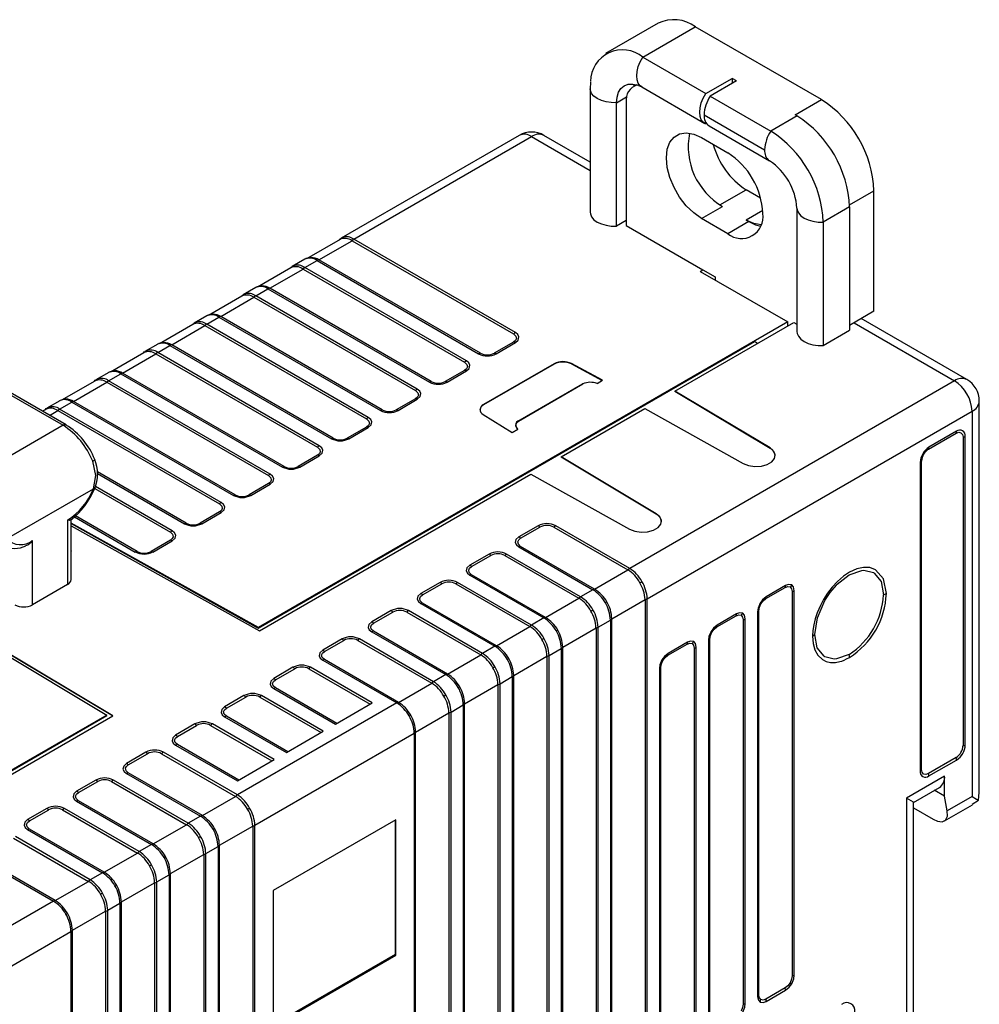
# Model space of a CAD drawing. Header units: millimetres. Extents: x 0 to 559, y 0 to 432.
# Tile 20 of 22: x 379 to 418, y 321 to 360. Entities that reach past the tile are written whole.
import ezdxf

# ---------------------------------------------------------------- set-up
doc = ezdxf.new("R2010")
doc.units = ezdxf.units.MM
doc.header["$LTSCALE"] = 2

msp = doc.modelspace()

# ---------------------------------------------------------------- linework, layer by layer
for p, q in [((405.082, 360.119), (402.96, 358.895)), ((404.46, 358.746), (406.581, 359.971)), ((411.673, 357.032), (406.581, 359.971)), ((404.46, 358.746), (407.006, 357.277)), ((402.351, 357.744), (402.335, 357.472)), ((407.006, 357.277), (408.066, 357.889)), ((408.243, 357.787), (407.182, 357.175)), ((408.243, 357.787), (408.066, 357.889)), ((408.066, 357.889), (408.066, 357.685)), ((402.335, 357.472), (402.335, 352.491)), ((404.193, 357.636), (404.078, 357.57)), ((404.415, 357.543), (406.961, 356.073)), ((403.399, 356.909), (403.808, 357.145)), ((403.399, 351.928), (403.399, 356.909)), ((403.788, 356.929), (403.788, 351.948)), ((407.182, 357.175), (409.626, 355.764)), ((410.612, 356.42), (411.673, 357.032)), ((406.935, 356.419), (409.378, 355.009)), ((410.686, 356.377), (409.626, 355.764)), ((410.686, 356.377), (410.612, 356.42)), ((407.006, 356.052), (407.032, 356.067)), ((407.138, 355.971), (409.581, 354.561)), ((399.47, 355.59), (392.282, 351.441)), ((392.793, 351.398), (399.97, 355.541)), ((399.97, 355.541), (402.335, 354.175)), ((402.335, 354.513), (400.47, 355.59)), ((406.829, 355.501), (407.89, 354.888)), ((407.575, 352.788), (408.632, 353.398)), ((409.214, 353.062), (408.632, 353.398)), ((412.806, 352.787), (413.794, 353.358)), ((413.794, 348.488), (413.794, 353.358)), ((406.829, 352.235), (407.677, 352.724)), ((409.3, 352.559), (408.632, 352.173)), ((410.682, 352.653), (410.682, 347.672)), ((412.807, 352.702), (411.747, 352.09)), ((412.807, 352.702), (412.807, 347.722)), ((403.788, 352.153), (403.399, 351.928)), ((407.89, 351.622), (406.829, 352.235)), ((408.632, 352.173), (408.738, 352.112)), ((403.788, 351.948), (406.882, 350.163)), ((408.738, 352.112), (407.89, 351.622)), ((411.747, 352.09), (411.747, 347.109)), ((392.235, 351.389), (390.887, 350.611)), ((391.379, 350.564), (392.722, 351.339)), ((392.244, 351.413), (392.208, 351.373)), ((392.245, 351.408), (392.288, 351.444)), ((392.288, 351.444), (392.341, 351.464)), ((392.722, 351.339), (399.245, 347.573)), ((399.316, 347.632), (392.793, 351.398)), ((390.819, 350.596), (390.302, 350.298)), ((390.813, 350.255), (391.307, 350.54)), ((391.069, 350.659), (390.861, 350.615)), ((391.307, 350.54), (397.83, 346.774)), ((397.902, 346.798), (391.379, 350.564)), ((390.255, 350.246), (388.907, 349.468)), ((389.399, 349.421), (390.742, 350.196)), ((390.264, 350.27), (390.228, 350.23)), ((390.265, 350.265), (390.308, 350.301)), ((390.308, 350.301), (390.361, 350.321)), ((390.742, 350.196), (397.265, 346.43)), ((397.337, 346.489), (390.813, 350.255)), ((406.776, 350.101), (406.882, 350.163)), ((406.882, 350.163), (407.377, 349.877)), ((406.776, 350.101), (410.311, 348.06)), ((407.377, 349.877), (407.377, 349.754)), ((388.839, 349.453), (388.322, 349.155)), ((388.834, 349.112), (389.327, 349.397)), ((389.089, 349.516), (388.881, 349.472)), ((389.327, 349.397), (395.851, 345.631)), ((395.922, 345.655), (389.399, 349.421)), ((388.275, 349.103), (386.928, 348.325)), ((387.419, 348.278), (388.762, 349.053)), ((388.284, 349.127), (388.248, 349.087)), ((388.285, 349.122), (388.328, 349.158)), ((388.328, 349.158), (388.381, 349.178)), ((388.762, 349.053), (395.285, 345.287)), ((395.357, 345.346), (388.834, 349.112)), ((386.859, 348.31), (386.342, 348.012)), ((386.854, 347.969), (387.348, 348.254)), ((387.109, 348.373), (386.902, 348.329)), ((387.348, 348.254), (393.871, 344.488)), ((393.942, 344.512), (387.419, 348.278)), ((413.794, 348.488), (412.807, 347.918)), ((417.547, 345.732), (413.283, 348.193)), ((386.295, 347.96), (384.948, 347.182)), ((385.439, 347.135), (386.782, 347.91)), ((386.304, 347.984), (386.269, 347.945)), ((386.305, 347.979), (386.348, 348.015)), ((386.348, 348.015), (386.401, 348.035)), ((386.782, 347.91), (393.305, 344.144)), ((393.377, 344.203), (386.854, 347.969)), ((410.311, 348.06), (388.938, 335.721)), ((405.757, 345.268), (410.559, 348.04)), ((410.311, 347.897), (410.311, 348.06)), ((410.559, 348.04), (410.682, 347.969)), ((412.99, 348.024), (417.047, 345.683)), ((411.747, 347.109), (412.807, 347.722)), ((384.879, 347.167), (384.362, 346.869)), ((384.874, 346.826), (385.368, 347.111)), ((385.129, 347.23), (384.922, 347.186)), ((385.368, 347.111), (391.891, 343.345)), ((391.962, 343.369), (385.439, 347.135)), ((388.937, 335.704), (408.968, 347.267)), ((399.245, 347.248), (398.466, 346.798)), ((398.538, 346.774), (399.316, 347.224)), ((409.094, 347.194), (408.968, 347.267)), ((384.315, 346.817), (382.968, 346.039)), ((383.459, 345.992), (384.802, 346.767)), ((384.324, 346.841), (384.289, 346.801)), ((384.325, 346.836), (384.368, 346.872)), ((384.368, 346.872), (384.421, 346.892)), ((384.802, 346.767), (391.325, 343.001)), ((391.397, 343.06), (384.874, 346.826)), ((376.812, 346.336), (381.055, 343.887)), ((381.18, 343.9), (376.937, 346.349)), ((400.884, 346.373), (398.031, 344.726)), ((400.884, 346.356), (398.031, 344.709)), ((400.884, 346.373), (400.884, 346.356)), ((402.835, 345.704), (401.578, 346.38)), ((401.578, 346.38), (401.578, 346.363)), ((401.578, 346.363), (402.819, 345.695)), ((382.899, 346.024), (382.383, 345.726)), ((382.894, 345.683), (383.388, 345.968)), ((383.149, 346.087), (382.942, 346.043)), ((383.388, 345.968), (389.911, 342.202)), ((389.982, 342.226), (383.459, 345.992)), ((397.265, 346.105), (396.486, 345.655)), ((396.558, 345.631), (397.336, 346.081)), ((382.335, 345.674), (380.988, 344.896)), ((381.479, 344.849), (382.822, 345.624)), ((382.345, 345.699), (382.309, 345.658)), ((382.346, 345.693), (382.388, 345.729)), ((382.388, 345.729), (382.442, 345.749)), ((382.822, 345.624), (389.345, 341.858)), ((389.417, 341.917), (382.894, 345.683)), ((399.415, 344.052), (402.021, 345.557)), ((399.436, 344.057), (402.043, 345.562)), ((402.021, 345.557), (402.043, 345.562)), ((402.613, 345.576), (402.835, 345.704)), ((417.047, 345.683), (403.93, 338.111)), ((409.596, 342.973), (405.757, 345.268)), ((405.757, 345.268), (405.757, 345.251)), ((409.596, 342.956), (405.757, 345.251)), ((380.919, 344.881), (380.403, 344.583)), ((380.409, 344.586), (380.462, 344.606)), ((380.914, 344.54), (381.408, 344.825)), ((381.169, 344.944), (380.962, 344.9)), ((381.408, 344.825), (387.931, 341.059)), ((388.002, 341.083), (381.479, 344.849)), ((395.285, 344.962), (394.506, 344.512)), ((394.578, 344.488), (395.356, 344.938)), ((398.031, 344.726), (398.031, 344.709)), ((401.161, 342.615), (404.542, 344.566)), ((404.542, 344.566), (408.517, 342.35)), ((418.047, 329.07), (418.047, 344.866)), ((380.355, 344.531), (380.221, 344.453)), ((380.365, 344.556), (380.329, 344.515)), ((380.508, 344.288), (380.842, 344.481)), ((380.842, 344.481), (387.365, 340.715)), ((387.437, 340.774), (380.914, 344.54)), ((398.019, 344.325), (399.191, 343.6)), ((404.637, 336.886), (417.754, 344.458)), ((417.754, 344.458), (417.754, 328.903)), ((381.055, 343.887), (377.166, 341.642)), ((393.305, 343.819), (392.526, 343.369)), ((392.598, 343.345), (393.377, 343.795)), ((399.436, 344.057), (399.415, 344.052)), ((399.191, 343.6), (399.413, 343.728)), ((415.996, 342.926), (417.109, 343.569)), ((417.126, 343.646), (416.013, 343.004)), ((417.388, 343.408), (417.388, 330.956)), ((417.48, 330.99), (417.48, 343.442)), ((391.325, 342.676), (390.547, 342.226)), ((390.618, 342.202), (391.397, 342.652)), ((405, 340.32), (401.161, 342.615)), ((401.161, 342.615), (401.161, 342.597)), ((405, 340.302), (401.161, 342.597)), ((409.596, 342.956), (409.596, 342.973)), ((415.659, 342.391), (415.659, 329.939)), ((415.717, 329.992), (415.717, 342.444)), ((386.023, 339.94), (382.443, 342.006)), ((382.45, 341.937), (385.951, 339.916)), ((388.986, 335.586), (399.946, 341.913)), ((399.946, 341.913), (403.921, 339.697)), ((385.457, 339.631), (382.358, 341.42)), ((389.345, 341.533), (388.567, 341.083)), ((388.638, 341.059), (389.417, 341.509)), ((378.772, 339.304), (382.277, 341.327)), ((382.332, 341.335), (382.331, 341.333)), ((382.333, 341.334), (385.386, 339.572)), ((384.043, 338.797), (381.56, 340.23)), ((387.365, 340.39), (386.587, 339.94)), ((386.658, 339.916), (387.437, 340.366)), ((405, 340.302), (405, 340.32)), ((381.232, 340.059), (381.232, 337.457)), ((381.378, 337.661), (381.378, 340.103)), ((388.938, 335.721), (381.378, 339.936)), ((381.378, 339.918), (388.937, 335.704)), ((381.378, 339.828), (388.986, 335.586)), ((381.514, 340.192), (383.971, 338.773)), ((400.235, 339.835), (399.457, 339.386)), ((403.93, 338.111), (400.943, 339.835)), ((399.529, 339.327), (400.307, 339.776)), ((400.871, 339.777), (403.859, 338.052)), ((379.817, 336.641), (379.817, 339.243)), ((385.385, 339.247), (384.607, 338.797)), ((384.678, 338.773), (385.457, 339.223)), ((402.516, 337.277), (399.528, 339.001)), ((381.378, 338.821), (381.391, 338.813)), ((381.378, 338.806), (381.391, 338.813)), ((381.391, 338.813), (381.378, 338.798)), ((398.256, 338.692), (397.477, 338.243)), ((397.549, 338.184), (398.327, 338.633)), ((398.891, 338.634), (401.879, 336.909)), ((401.95, 336.968), (398.963, 338.692)), ((399.457, 338.977), (402.444, 337.253)), ((373.15, 337.976), (382.824, 332.192)), ((383.058, 332.164), (373.45, 337.908)), ((383.044, 332.156), (373.45, 337.891)), ((397.477, 337.834), (400.464, 336.11)), ((400.536, 336.134), (397.548, 337.858)), ((402.516, 337.277), (403.859, 338.052)), ((381.232, 337.457), (379.817, 336.641)), ((396.276, 337.549), (395.497, 337.1)), ((395.569, 337.041), (396.347, 337.49)), ((396.911, 337.491), (399.899, 335.766)), ((399.971, 335.825), (396.983, 337.549)), ((410.224, 337.417), (409.444, 336.967)), ((402.444, 337.253), (401.95, 336.968)), ((409.429, 336.893), (410.209, 337.343)), ((410.49, 337.18), (410.49, 321.664)), ((410.577, 321.697), (410.577, 337.213)), ((395.497, 336.692), (398.484, 334.967)), ((398.556, 334.991), (395.569, 336.715)), ((400.536, 336.134), (401.879, 336.909)), ((403.208, 336.078), (404.551, 336.853)), ((404.551, 336.853), (404.551, 318.235)), ((404.637, 318.268), (404.637, 336.886)), ((394.296, 336.406), (393.517, 335.957)), ((393.589, 335.898), (394.367, 336.348)), ((394.932, 336.348), (397.919, 334.623)), ((397.991, 334.682), (395.003, 336.406)), ((408.244, 336.274), (407.465, 335.824)), ((409.091, 336.355), (409.091, 320.839)), ((409.148, 320.889), (409.148, 336.405)), ((400.464, 336.11), (399.971, 335.825)), ((402.658, 335.743), (403.151, 336.028)), ((403.151, 336.028), (403.151, 317.41)), ((403.208, 317.46), (403.208, 336.078)), ((407.449, 335.75), (408.229, 336.2)), ((408.511, 336.037), (408.511, 320.521)), ((408.597, 320.554), (408.597, 336.07)), ((388.937, 335.704), (388.938, 335.721)), ((393.517, 335.549), (396.505, 333.824)), ((396.576, 333.848), (393.589, 335.572)), ((398.556, 334.991), (399.899, 335.766)), ((401.228, 334.935), (402.571, 335.71)), ((402.571, 335.71), (402.571, 317.092)), ((402.658, 317.125), (402.658, 335.743)), ((392.316, 335.263), (391.537, 334.814)), ((391.609, 334.755), (392.387, 335.205)), ((392.952, 335.205), (395.939, 333.48)), ((396.011, 333.539), (393.023, 335.263)), ((405.469, 334.607), (406.249, 335.057)), ((406.264, 335.131), (405.485, 334.681)), ((407.111, 335.212), (407.111, 319.696)), ((407.168, 319.746), (407.168, 335.262)), ((398.484, 334.967), (397.991, 334.682)), ((400.678, 334.6), (401.171, 334.885)), ((401.171, 334.885), (401.171, 316.267)), ((401.228, 316.317), (401.228, 334.935)), ((406.531, 334.894), (406.531, 319.378)), ((406.617, 319.411), (406.617, 334.927)), ((391.537, 334.406), (394.525, 332.681)), ((394.596, 332.705), (391.609, 334.429)), ((396.576, 333.848), (397.919, 334.623)), ((399.248, 333.792), (400.591, 334.567)), ((400.591, 334.567), (400.591, 315.949)), ((400.678, 315.982), (400.678, 334.6)), ((390.336, 334.12), (389.557, 333.671)), ((389.629, 333.612), (390.408, 334.062)), ((390.972, 334.062), (393.449, 332.632)), ((393.536, 332.682), (391.043, 334.12)), ((405.131, 334.069), (405.131, 318.553)), ((405.188, 318.603), (405.188, 334.119)), ((394.596, 332.705), (395.939, 333.48)), ((396.505, 333.824), (396.011, 333.539)), ((398.698, 333.457), (399.192, 333.742)), ((398.698, 314.839), (398.698, 333.457)), ((399.192, 333.742), (399.192, 315.124)), ((399.248, 315.174), (399.248, 333.792)), ((389.557, 333.263), (392.05, 331.824)), ((392.106, 331.856), (389.629, 333.286)), ((397.268, 332.649), (398.611, 333.424)), ((398.611, 333.424), (398.611, 314.806)), ((388.356, 332.977), (387.578, 332.528)), ((387.649, 332.469), (388.428, 332.919)), ((394.525, 332.681), (388.091, 328.967)), ((388.992, 332.919), (391.469, 331.489)), ((391.556, 331.539), (389.063, 332.978)), ((392.05, 331.824), (393.536, 332.682)), ((397.268, 314.031), (397.268, 332.649)), ((395.288, 331.506), (396.631, 332.281)), ((396.631, 332.281), (396.631, 313.663)), ((396.718, 332.314), (397.212, 332.599)), ((396.718, 313.696), (396.718, 332.314)), ((397.212, 332.599), (397.212, 313.981)), ((382.824, 332.192), (368.125, 323.707)), ((369.064, 324.231), (382.824, 332.175)), ((374.645, 327.307), (383.058, 332.164)), ((382.824, 332.175), (382.824, 332.192)), ((387.577, 332.12), (390.07, 330.681)), ((390.126, 330.713), (387.649, 332.143)), ((386.376, 331.834), (385.598, 331.385)), ((385.669, 331.326), (386.448, 331.776)), ((387.012, 331.776), (389.489, 330.346)), ((389.576, 330.396), (387.084, 331.835)), ((388.798, 327.742), (395.232, 331.456)), ((390.07, 330.681), (391.556, 331.539)), ((395.232, 331.456), (395.232, 312.838)), ((395.288, 312.888), (395.288, 331.506)), ((384.396, 330.691), (383.618, 330.242)), ((388.091, 328.967), (385.104, 330.692)), ((385.597, 330.977), (388.09, 329.538)), ((388.146, 329.57), (385.669, 331)), ((383.689, 330.183), (384.468, 330.633)), ((385.032, 330.633), (388.02, 328.908)), ((388.09, 329.538), (389.576, 330.396)), ((417.109, 330.474), (415.996, 329.831)), ((416.013, 329.735), (417.126, 330.378)), ((382.381, 329.569), (381.602, 329.12)), ((381.673, 329.061), (382.452, 329.511)), ((383.016, 329.511), (386.04, 327.765)), ((386.111, 327.824), (383.088, 329.569)), ((383.618, 329.834), (386.605, 328.109)), ((386.677, 328.133), (383.689, 329.858)), ((416.644, 329.732), (415.102, 328.842)), ((416.644, 328.915), (416.644, 329.732)), ((415.389, 328.669), (416.436, 329.274)), ((416.644, 328.915), (416.229, 329.154)), ((418.013, 328.753), (418.043, 329.07)), ((381.602, 328.712), (384.625, 326.966)), ((384.697, 326.99), (381.673, 328.735)), ((386.677, 328.133), (388.02, 328.908)), ((415.102, 328.842), (415.102, 313.781)), ((415.395, 299.198), (415.395, 328.679)), ((416.75, 328.323), (416.644, 328.915)), ((417.754, 328.903), (416.75, 328.323)), ((417.753, 328.594), (418.013, 328.753)), ((380.401, 328.426), (379.622, 327.977)), ((379.693, 327.918), (380.473, 328.368)), ((381.036, 328.368), (384.06, 326.622)), ((384.131, 326.681), (381.108, 328.426)), ((415.395, 328.444), (416.177, 327.992)), ((416.637, 327.92), (417.766, 328.572)), ((386.605, 328.109), (386.111, 327.824)), ((394.49, 327.966), (389.54, 325.108)), ((394.475, 322.521), (394.475, 327.957)), ((394.49, 322.495), (394.49, 327.966)), ((379.622, 327.569), (382.645, 325.823)), ((382.717, 325.847), (379.693, 327.592)), ((384.697, 326.99), (386.04, 327.765)), ((387.369, 326.934), (388.712, 327.71)), ((388.712, 327.71), (388.712, 309.092)), ((388.798, 309.124), (388.798, 327.742)), ((379.056, 327.225), (382.08, 325.479)), ((382.151, 325.538), (379.128, 327.284)), ((384.625, 326.966), (384.131, 326.681)), ((386.818, 326.599), (387.312, 326.884)), ((387.312, 326.884), (387.312, 308.266)), ((387.369, 308.316), (387.369, 326.934)), ((377.642, 326.426), (380.665, 324.68)), ((380.737, 324.704), (377.713, 326.449)), ((382.717, 325.847), (384.06, 326.622)), ((385.389, 325.791), (386.732, 326.567)), ((386.732, 326.567), (386.732, 307.949)), ((386.818, 307.981), (386.818, 326.599)), ((382.645, 325.823), (382.151, 325.538)), ((384.838, 325.456), (385.332, 325.741)), ((385.332, 325.741), (385.332, 307.123)), ((385.389, 307.173), (385.389, 325.791)), ((380.737, 324.704), (382.08, 325.479)), ((383.409, 324.648), (384.752, 325.424)), ((384.752, 325.424), (384.752, 306.806)), ((384.838, 306.838), (384.838, 325.456)), ((389.54, 325.108), (389.54, 319.638)), ((380.665, 324.68), (373.552, 320.574)), ((382.859, 324.313), (383.352, 324.598)), ((382.859, 305.695), (382.859, 324.313)), ((383.352, 324.598), (383.352, 305.98)), ((383.409, 306.03), (383.409, 324.648)), ((381.429, 323.505), (382.772, 324.281)), ((382.772, 324.281), (382.772, 305.663)), ((381.429, 304.887), (381.429, 323.505)), ((374.26, 319.349), (381.372, 323.455)), ((381.372, 323.455), (381.372, 304.837)), ((394.475, 322.521), (389.54, 319.673)), ((389.54, 319.638), (394.49, 322.495)), ((394.49, 322.495), (394.475, 322.521)), ((410.209, 321.176), (409.429, 320.726)), ((409.444, 320.635), (410.224, 321.085))]:
    msp.add_line(p, q)
at = {"flags": 128}
for points in [[(404.415, 357.543), (404.356, 357.587), (404.278, 357.691), (404.229, 357.827), (404.213, 357.991), (404.229, 358.174), (404.278, 358.366), (404.356, 358.56), (404.46, 358.746)], [(403.399, 356.909), (403.186, 356.912), (402.979, 356.941), (402.788, 356.995), (402.622, 357.072), (402.488, 357.168), (402.394, 357.279), (402.343, 357.398), (402.335, 357.472)], [(403.399, 356.909), (403.42, 357.136), (403.48, 357.331), (403.578, 357.486), (403.71, 357.596), (403.871, 357.655), (404.054, 357.663), (404.253, 357.617), (404.277, 357.609)], [(404.287, 357.604), (404.291, 357.604), (404.415, 357.543)], [(407.006, 356.052), (406.901, 356.117), (406.823, 356.221), (406.775, 356.358), (406.758, 356.521), (406.775, 356.704), (406.823, 356.897), (406.901, 357.091), (407.006, 357.277)], [(406.829, 352.235), (406.514, 352.457), (406.215, 352.75), (405.947, 353.1), (405.723, 353.488), (405.555, 353.895), (405.45, 354.3), (405.415, 354.684), (405.45, 355.027), (405.555, 355.312), (405.723, 355.524), (405.947, 355.653), (406.215, 355.693), (406.514, 355.641), (406.829, 355.501)], [(410.682, 352.649), (410.691, 352.579), (410.741, 352.46), (410.836, 352.349), (410.969, 352.253), (411.135, 352.176), (411.327, 352.122), (411.534, 352.093), (411.747, 352.09)], [(402.335, 352.491), (402.343, 352.417), (402.394, 352.298), (402.488, 352.187), (402.622, 352.091), (402.788, 352.014), (402.979, 351.96), (403.186, 351.931), (403.399, 351.928)], [(409.237, 351.981), (408.947, 352.033), (408.632, 352.173)], [(408.738, 352.112), (409.014, 351.984), (409.219, 351.932)], [(392.227, 351.384), (392.255, 351.419), (392.288, 351.444)], [(390.247, 350.241), (390.275, 350.276), (390.308, 350.301)], [(388.267, 349.098), (388.295, 349.133), (388.328, 349.158)], [(386.287, 347.955), (386.315, 347.99), (386.348, 348.015)], [(399.245, 347.573), (399.338, 347.488), (399.36, 347.389), (399.323, 347.313), (399.245, 347.248)], [(399.316, 347.224), (399.433, 347.33), (399.461, 347.455), (399.415, 347.551), (399.316, 347.632)], [(410.682, 347.672), (410.691, 347.598), (410.741, 347.479), (410.836, 347.368), (410.969, 347.272), (411.135, 347.195), (411.327, 347.141), (411.534, 347.112), (411.747, 347.109)], [(384.307, 346.812), (384.335, 346.847), (384.368, 346.872)], [(397.265, 346.43), (397.358, 346.345), (397.38, 346.246), (397.344, 346.17), (397.265, 346.105)], [(397.336, 346.081), (397.453, 346.187), (397.481, 346.312), (397.435, 346.408), (397.337, 346.489)], [(382.328, 345.669), (382.356, 345.704), (382.388, 345.729)], [(402.137, 345.596), (402.114, 345.593), (402.021, 345.557)], [(395.285, 345.287), (395.378, 345.202), (395.4, 345.103), (395.364, 345.027), (395.285, 344.962)], [(395.356, 344.938), (395.473, 345.044), (395.501, 345.169), (395.455, 345.265), (395.357, 345.346)], [(380.348, 344.526), (380.376, 344.561), (380.409, 344.586)], [(393.377, 343.795), (393.493, 343.901), (393.521, 344.026), (393.475, 344.122), (393.377, 344.203)], [(393.305, 344.144), (393.398, 344.059), (393.42, 343.96), (393.384, 343.884), (393.305, 343.819)], [(399.415, 344.052), (399.36, 344.008), (399.328, 343.951), (399.321, 343.884), (399.405, 343.706)], [(399.413, 343.728), (399.353, 343.837), (399.345, 343.939), (399.376, 344.006), (399.436, 344.057)], [(417.109, 343.569), (417.216, 343.606), (417.306, 343.589), (417.366, 343.519), (417.388, 343.408)], [(391.325, 343.001), (391.418, 342.916), (391.44, 342.817), (391.404, 342.741), (391.325, 342.676)], [(391.397, 342.652), (391.513, 342.758), (391.541, 342.883), (391.495, 342.979), (391.397, 343.06)], [(408.517, 342.35), (408.734, 342.265), (408.988, 342.228), (409.249, 342.242), (409.486, 342.307), (409.671, 342.414), (409.783, 342.551), (409.808, 342.701), (409.743, 342.848), (409.596, 342.973)], [(382.25, 342.438), (382.281, 342.458), (382.306, 342.476), (382.323, 342.491), (382.331, 342.504), (382.331, 342.512)], [(382.277, 341.327), (382.372, 341.864), (382.25, 342.438)], [(389.345, 341.858), (389.438, 341.773), (389.46, 341.674), (389.424, 341.598), (389.345, 341.533)], [(389.417, 341.509), (389.533, 341.615), (389.561, 341.74), (389.515, 341.836), (389.417, 341.917)], [(382.331, 341.333), (382.33, 341.331), (382.321, 341.326), (382.303, 341.324), (382.277, 341.327)], [(387.365, 340.715), (387.459, 340.63), (387.48, 340.531), (387.444, 340.455), (387.365, 340.39)], [(387.437, 340.366), (387.553, 340.472), (387.581, 340.597), (387.536, 340.693), (387.437, 340.774)], [(403.921, 339.697), (404.138, 339.612), (404.392, 339.575), (404.653, 339.589), (404.89, 339.653), (405.075, 339.76), (405.187, 339.897), (405.212, 340.048), (405.147, 340.195), (405, 340.32)], [(381.358, 340.062), (381.357, 340.06), (381.312, 340.049), (381.232, 340.059)], [(385.386, 339.572), (385.479, 339.487), (385.501, 339.388), (385.464, 339.312), (385.385, 339.247)], [(385.457, 339.223), (385.574, 339.329), (385.601, 339.454), (385.556, 339.55), (385.457, 339.631)], [(399.457, 339.386), (399.34, 339.279), (399.313, 339.154), (399.358, 339.059), (399.457, 338.977)], [(399.528, 339.001), (399.435, 339.087), (399.413, 339.186), (399.45, 339.262), (399.529, 339.327)], [(397.477, 338.243), (397.36, 338.136), (397.333, 338.011), (397.378, 337.916), (397.477, 337.834)], [(397.548, 337.858), (397.455, 337.944), (397.434, 338.043), (397.47, 338.119), (397.549, 338.184)], [(414.294, 337.096), (414.18, 337.689), (413.857, 338.06), (413.632, 338.144), (413.374, 338.154), (413.095, 338.091), (412.804, 337.956), (412.561, 337.793), (412.325, 337.589), (412.108, 337.355), (411.921, 337.113), (411.755, 336.852), (411.63, 336.618), (411.5, 336.314), (411.419, 336.072), (411.361, 335.832), (411.326, 335.599), (411.314, 335.376)], [(411.401, 335.443), (411.507, 336.118), (411.808, 336.811), (412.027, 337.144), (412.278, 337.439), (412.282, 337.444), (412.314, 337.476), (412.789, 337.847), (413.3, 338.029), (413.388, 338.035), (413.77, 337.944), (413.774, 337.942), (413.799, 337.926), (414.079, 337.579), (414.176, 337.045)], [(404.343, 337.532), (404.387, 337.558), (404.425, 337.58)], [(410.474, 337.442), (410.343, 337.462), (410.224, 337.417)], [(410.577, 337.213), (410.543, 337.367), (410.474, 337.442)], [(395.497, 337.1), (395.381, 336.993), (395.353, 336.869), (395.398, 336.773), (395.497, 336.692)], [(395.569, 336.715), (395.475, 336.801), (395.454, 336.9), (395.49, 336.976), (395.569, 337.041)], [(410.209, 337.343), (410.317, 337.381), (410.408, 337.363)], [(410.408, 337.363), (410.469, 337.292), (410.49, 337.18)], [(402.95, 336.728), (402.983, 336.747), (403.011, 336.763)], [(409.195, 336.703), (409.112, 336.505), (409.091, 336.355)], [(409.148, 336.405), (409.169, 336.542), (409.23, 336.683)], [(409.444, 336.967), (409.294, 336.841), (409.195, 336.703)], [(409.23, 336.683), (409.228, 336.684), (409.224, 336.686), (409.221, 336.688), (409.217, 336.691), (409.212, 336.693), (409.207, 336.696), (409.201, 336.7), (409.195, 336.703)], [(409.23, 336.683), (409.321, 336.806), (409.429, 336.893)], [(402.363, 336.389), (402.407, 336.415), (402.445, 336.437)], [(408.229, 336.2), (408.337, 336.238), (408.428, 336.22)], [(408.494, 336.299), (408.364, 336.319), (408.244, 336.274)], [(408.428, 336.22), (408.489, 336.15), (408.511, 336.037)], [(408.597, 336.07), (408.563, 336.224), (408.494, 336.299)], [(393.517, 335.957), (393.401, 335.85), (393.373, 335.726), (393.419, 335.63), (393.517, 335.549)], [(393.589, 335.572), (393.496, 335.658), (393.474, 335.757), (393.51, 335.833), (393.589, 335.898)], [(407.465, 335.824), (407.314, 335.698), (407.215, 335.56)], [(400.97, 335.585), (401.003, 335.604), (401.031, 335.62)], [(407.215, 335.56), (407.132, 335.362), (407.111, 335.212)], [(407.168, 335.262), (407.189, 335.399), (407.25, 335.54)], [(407.25, 335.54), (407.248, 335.541), (407.245, 335.543), (407.241, 335.545), (407.237, 335.548), (407.232, 335.55), (407.227, 335.553), (407.221, 335.557), (407.215, 335.56)], [(407.25, 335.54), (407.342, 335.663), (407.449, 335.75)], [(412.789, 334.642), (412.278, 334.46), (412.19, 334.454), (411.808, 334.545), (411.804, 334.547), (411.778, 334.563), (411.499, 334.91), (411.401, 335.443)], [(400.383, 335.246), (400.427, 335.272), (400.465, 335.294)], [(406.249, 335.057), (406.357, 335.095), (406.448, 335.077)], [(406.514, 335.156), (406.384, 335.176), (406.264, 335.131)], [(406.448, 335.077), (406.509, 335.007), (406.531, 334.894)], [(406.617, 334.927), (406.584, 335.081), (406.514, 335.156)], [(411.314, 335.376), (411.338, 335.081), (411.41, 334.824), (411.527, 334.613), (411.712, 334.435), (411.868, 334.356), (412.044, 334.317), (412.146, 334.312), (412.247, 334.319), (412.411, 334.349), (412.493, 334.374), (412.587, 334.408), (412.69, 334.455), (412.804, 334.515)], [(391.537, 334.814), (391.421, 334.707), (391.393, 334.583), (391.439, 334.487), (391.537, 334.406)], [(391.609, 334.429), (391.516, 334.515), (391.494, 334.614), (391.53, 334.69), (391.609, 334.755)], [(405.485, 334.681), (405.334, 334.555), (405.235, 334.417)], [(398.99, 334.442), (399.023, 334.461), (399.051, 334.477)], [(405.235, 334.417), (405.152, 334.219), (405.131, 334.069)], [(405.188, 334.119), (405.209, 334.256), (405.27, 334.397)], [(405.27, 334.397), (405.268, 334.398), (405.265, 334.4), (405.261, 334.402), (405.257, 334.405), (405.252, 334.407), (405.247, 334.41), (405.241, 334.414), (405.235, 334.417)], [(405.27, 334.397), (405.362, 334.52), (405.469, 334.607)], [(398.403, 334.103), (398.447, 334.129), (398.485, 334.151)], [(389.557, 333.671), (389.441, 333.564), (389.413, 333.44), (389.459, 333.344), (389.557, 333.263)], [(389.629, 333.286), (389.536, 333.372), (389.514, 333.471), (389.55, 333.547), (389.629, 333.612)], [(397.01, 333.299), (397.043, 333.318), (397.071, 333.334)], [(396.423, 332.96), (396.467, 332.986), (396.505, 333.008)], [(387.578, 332.528), (387.461, 332.421), (387.433, 332.297), (387.479, 332.201), (387.577, 332.12)], [(387.649, 332.143), (387.556, 332.229), (387.534, 332.328), (387.57, 332.404), (387.649, 332.469)], [(395.03, 332.156), (395.063, 332.175), (395.091, 332.191)], [(385.598, 331.385), (385.481, 331.278), (385.453, 331.154), (385.499, 331.058), (385.597, 330.977)], [(385.669, 331), (385.576, 331.086), (385.554, 331.185), (385.59, 331.261), (385.669, 331.326)], [(383.618, 330.242), (383.501, 330.135), (383.473, 330.011), (383.519, 329.915), (383.618, 329.834)], [(383.689, 329.858), (383.596, 329.943), (383.574, 330.042), (383.611, 330.118), (383.689, 330.183)], [(415.996, 329.831), (415.889, 329.794), (415.799, 329.812), (415.739, 329.881), (415.717, 329.992)], [(381.602, 329.12), (381.485, 329.013), (381.457, 328.888), (381.503, 328.793), (381.602, 328.712)], [(381.673, 328.735), (381.58, 328.821), (381.558, 328.92), (381.594, 328.996), (381.673, 329.061)], [(415.385, 328.678), (415.39, 328.675), (415.293, 328.732), (415.102, 328.842)], [(417.754, 328.903), (417.928, 328.802), (418.013, 328.753)], [(388.503, 328.388), (388.548, 328.414), (388.586, 328.436)], [(416.177, 327.992), (416.365, 327.909), (416.541, 327.889), (416.675, 327.947), (416.756, 328.106), (416.75, 328.323)], [(379.622, 327.977), (379.505, 327.87), (379.478, 327.745), (379.523, 327.65), (379.622, 327.569)], [(379.693, 327.592), (379.6, 327.678), (379.578, 327.777), (379.614, 327.853), (379.693, 327.918)], [(387.111, 327.584), (387.143, 327.603), (387.171, 327.619)], [(386.524, 327.245), (386.568, 327.271), (386.606, 327.293)], [(385.131, 326.441), (385.164, 326.46), (385.191, 326.477)], [(384.544, 326.103), (384.588, 326.128), (384.626, 326.15)], [(383.151, 325.298), (383.184, 325.317), (383.212, 325.334)], [(382.564, 324.96), (382.608, 324.985), (382.646, 325.007)], [(381.171, 324.155), (381.204, 324.174), (381.232, 324.191)], [(410.49, 321.664), (410.469, 321.527), (410.408, 321.386)], [(410.474, 321.349), (410.556, 321.546), (410.577, 321.697)], [(410.408, 321.386), (410.317, 321.263), (410.209, 321.176)], [(410.224, 321.085), (410.374, 321.211), (410.474, 321.349)], [(410.408, 321.386), (410.417, 321.381), (410.427, 321.376), (410.436, 321.371), (410.444, 321.366), (410.452, 321.361), (410.46, 321.357), (410.467, 321.352), (410.474, 321.349)], [(409.091, 320.839), (409.125, 320.685), (409.195, 320.61)], [(409.23, 320.707), (409.169, 320.777), (409.148, 320.889)], [(409.429, 320.726), (409.321, 320.689), (409.23, 320.707)], [(408.511, 320.521), (408.489, 320.384), (408.428, 320.244)], [(408.494, 320.206), (408.576, 320.403), (408.597, 320.554)], [(409.195, 320.61), (409.325, 320.59), (409.444, 320.635)]]:
    msp.add_lwpolyline(points, dxfattribs=at)
for centre, radius, start, end in [((405.707, 358.791), 1.469, 53.4704, 115.2191), ((403.638, 357.755), 1.288, 50.3418, 179.5279), ((404.425, 357.015), 0.642, 107.8485, 187.6366), ((408.382, 356.363), 1.448, 145.9296, 177.7847), ((409.208, 353.159), 4.59, 2.4763, 57.5237), ((407.415, 356.367), 0.483, 173.7695, 234.9184), ((408.221, 352.504), 4.59, 2.4764, 57.5236), ((399.97, 354.724), 1, 60.0027, 119.9973), ((410.825, 354.953), 1.448, 145.9296, 177.7847), ((407.161, 351.892), 4.59, 2.4764, 57.5236), ((399.677, 355.132), 0.503, 54.3824, 114.3071), ((400.263, 355.132), 0.503, 65.6929, 125.6176), ((409.086, 355.135), 2.792, 168.7251, 239.706), ((410.316, 356.013), 3.111, 194.6878, 237.218), ((409.86, 354.957), 0.485, 173.8252, 234.3233), ((406.233, 352.299), 3.074, 2.6055, 57.3945), ((408.225, 352.506), 2.461, 3.4114, 56.5874), ((408.442, 352.299), 0.873, 230.7967, 9.214), ((392.437, 350.954), 0.479, 53.5, 116.0393), ((392.51, 351.037), 0.459, 51.8297, 111.604), ((392.951, 351.133), 0.308, 120.7679, 138.0362), ((391.017, 350.161), 0.477, 52.517, 115.3377), ((391.067, 350.094), 0.564, 56.3815, 90.1396), ((391.395, 350.397), 0.168, 95.4324, 121.4141), ((390.457, 349.811), 0.479, 53.5, 116.0393), ((390.53, 349.894), 0.459, 51.8297, 111.604), ((390.971, 349.99), 0.308, 120.7679, 138.0362), ((389.037, 349.018), 0.477, 52.517, 115.3377), ((389.087, 348.951), 0.564, 56.3815, 90.1396), ((389.415, 349.254), 0.168, 95.4324, 121.4141), ((388.477, 348.668), 0.479, 53.5, 116.0393), ((388.55, 348.751), 0.459, 51.8297, 111.604), ((388.991, 348.847), 0.308, 120.7679, 138.0362), ((387.057, 347.875), 0.477, 52.517, 115.3377), ((387.107, 347.808), 0.564, 56.3815, 90.1396), ((387.435, 348.111), 0.168, 95.4324, 121.4141), ((386.497, 347.525), 0.479, 53.5, 116.0393), ((386.57, 347.608), 0.459, 51.8297, 111.604), ((387.011, 347.704), 0.308, 120.7679, 138.0362), ((399.474, 347.367), 0.308, 120.7679, 138.0362), ((385.077, 346.732), 0.477, 52.517, 115.3377), ((385.127, 346.665), 0.564, 56.3832, 90.1378), ((385.455, 346.968), 0.168, 95.4324, 121.4141), ((399.229, 347.081), 0.168, 58.5859, 84.5676), ((384.518, 346.382), 0.479, 53.5, 116.0393), ((384.59, 346.465), 0.459, 51.8297, 111.604), ((385.032, 346.561), 0.308, 120.7679, 138.0362), ((397.918, 346.631), 0.168, 95.4324, 121.4141), ((398.184, 347.458), 0.77, 242.6779, 297.3423), ((398.184, 347.344), 0.615, 242.6868, 297.3384), ((398.45, 346.631), 0.168, 58.5859, 84.5676), ((397.494, 346.224), 0.308, 120.7679, 138.0362), ((401.238, 345.687), 0.772, 63.854, 117.3007), ((401.238, 345.67), 0.772, 63.854, 117.3007), ((382.61, 345.322), 0.459, 51.8297, 111.604), ((383.097, 345.589), 0.477, 52.517, 115.3377), ((383.147, 345.522), 0.564, 56.3815, 90.1396), ((383.475, 345.825), 0.168, 95.4324, 121.4141), ((397.249, 345.938), 0.168, 58.5859, 84.5676), ((417.34, 345.274), 0.503, 65.6929, 125.6176), ((382.538, 345.239), 0.479, 53.5, 116.0393), ((383.052, 345.418), 0.308, 120.7679, 138.0362), ((395.938, 345.488), 0.168, 95.4324, 121.4141), ((396.204, 346.316), 0.77, 242.6779, 297.3423), ((396.204, 346.201), 0.615, 242.6868, 297.3384), ((396.47, 345.488), 0.168, 58.5859, 84.5676), ((402.346, 344.851), 0.772, 69.7204, 113.0381), ((416.218, 344.388), 1.537, 2.6055, 57.3945), ((417.047, 344.866), 1, 0, 60.0027), ((395.514, 345.081), 0.308, 120.7679, 138.0362), ((380.558, 344.096), 0.479, 53.5, 116.0393), ((380.631, 344.179), 0.459, 51.8297, 111.604), ((381.117, 344.446), 0.477, 52.517, 115.3377), ((381.167, 344.379), 0.564, 56.3815, 90.1396), ((381.495, 344.682), 0.168, 95.4324, 121.4141), ((395.269, 344.795), 0.168, 58.5859, 84.5676), ((398.138, 344.476), 0.256, 114.7178, 171.6575), ((398.106, 344.524), 0.216, 110.3318, 246.2044), ((417.546, 344.916), 0.503, 294.3747, 354.3052), ((381.072, 344.275), 0.308, 120.7679, 138.0362), ((393.535, 343.938), 0.308, 120.7679, 138.0362), ((393.958, 344.345), 0.168, 95.4324, 121.4141), ((394.224, 345.173), 0.77, 242.6779, 297.3423), ((394.224, 345.058), 0.615, 242.6868, 297.3384), ((394.49, 344.345), 0.168, 58.5859, 84.5676), ((381.128, 343.785), 0.126, 65.7086, 125.6162), ((379.415, 341.318), 3.048, 21.5674, 57.4492), ((379.657, 341.465), 2.872, 21.3694, 57.9675), ((393.289, 343.652), 0.168, 58.5859, 84.5676), ((416.961, 343.642), 0.165, 333.8368, 1.5939), ((417.264, 343.477), 0.218, 350.786, 129.2033), ((417.327, 343.715), 0.312, 281.0964, 299.1569), ((391.555, 342.795), 0.308, 120.7679, 138.0362), ((391.978, 343.202), 0.168, 95.4324, 121.4141), ((392.244, 344.03), 0.77, 242.6779, 297.3423), ((392.244, 343.915), 0.615, 242.6868, 297.3384), ((392.511, 343.202), 0.168, 58.5859, 84.5676), ((416.427, 342.356), 0.768, 122.6055, 177.3945), ((415.848, 342.999), 0.165, 333.8368, 1.5939), ((391.309, 342.509), 0.168, 58.5859, 84.5676), ((409.453, 342.628), 0.358, 3.5321, 66.4419), ((416.322, 342.417), 0.605, 122.6055, 177.3945), ((380.949, 341.922), 1.502, 336.8985, 23.1015), ((389.998, 342.059), 0.168, 95.4324, 121.4141), ((390.264, 342.887), 0.77, 242.6779, 297.3423), ((390.264, 342.772), 0.615, 242.6868, 297.3384), ((390.531, 342.059), 0.168, 58.5859, 84.5676), ((415.581, 342.536), 0.165, 298.4028, 326.1621), ((389.575, 341.652), 0.308, 120.7679, 138.0362), ((389.329, 341.366), 0.168, 58.5859, 84.5676), ((379.797, 342.307), 2.667, 302.5508, 338.4326), ((379.542, 342.464), 3.009, 307.0836, 337.9296), ((388.018, 340.916), 0.168, 95.4324, 121.4141), ((388.284, 341.744), 0.77, 242.6779, 297.3423), ((388.284, 341.629), 0.615, 242.6868, 297.3384), ((388.551, 340.916), 0.168, 58.5859, 84.5676), ((387.595, 340.509), 0.308, 120.7679, 138.0362), ((387.349, 340.223), 0.168, 58.5859, 84.5676), ((404.857, 339.974), 0.358, 3.5321, 66.4419), ((386.038, 339.773), 0.168, 95.4324, 121.4141), ((386.305, 340.601), 0.77, 242.6779, 297.3423), ((386.305, 340.486), 0.615, 242.6868, 297.3384), ((386.571, 339.773), 0.168, 58.5859, 84.5676), ((400.589, 339.151), 0.77, 62.6779, 117.3423), ((400.078, 339.57), 0.308, 41.9638, 59.2321), ((400.589, 339.231), 0.615, 62.6868, 117.3384), ((401.101, 339.57), 0.308, 120.7679, 138.0362), ((385.615, 339.366), 0.308, 120.7679, 138.0362), ((379.122, 339.852), 0.933, 239.4551, 297.8168), ((379.328, 339.852), 0.781, 224.6014, 308.7412), ((379.387, 339.507), 0.505, 289.4571, 328.4145), ((385.369, 339.08), 0.168, 58.5859, 84.5676), ((399.299, 339.121), 0.308, 41.9638, 59.2321), ((399.544, 338.834), 0.168, 95.4324, 121.4141), ((384.059, 338.63), 0.168, 95.4324, 121.4141), ((384.325, 339.458), 0.77, 242.6779, 297.3423), ((384.325, 339.343), 0.615, 242.6868, 297.3384), ((384.591, 338.63), 0.168, 58.5859, 84.5676), ((398.609, 338.008), 0.77, 62.6779, 117.3423), ((398.098, 338.427), 0.308, 41.9638, 59.2321), ((398.609, 338.088), 0.615, 62.6868, 117.3384), ((399.121, 338.427), 0.308, 120.7679, 138.0362), ((397.319, 337.978), 0.308, 41.9638, 59.2321), ((397.564, 337.691), 0.168, 95.4324, 121.4141), ((404.088, 337.846), 0.308, 120.7679, 138.0362), ((403.167, 336.922), 1.325, 27.4185, 58.5021), ((403.163, 336.9), 1.433, 28.3069, 57.6321), ((381.128, 337.686), 0.251, 294.3747, 354.3052), ((396.629, 336.865), 0.77, 62.6779, 117.3423), ((396.118, 337.284), 0.308, 41.9638, 59.2321), ((396.629, 336.945), 0.615, 62.6868, 117.3384), ((397.141, 337.284), 0.308, 120.7679, 138.0362), ((403.183, 336.806), 1.368, 2.0022, 32.0877), ((403.205, 336.827), 1.433, 2.3696, 31.6926), ((410.056, 337.413), 0.168, 335.4395, 1.4164), ((410.215, 337.59), 0.298, 310.298, 330.1113), ((395.339, 336.835), 0.308, 41.9638, 59.2321), ((402.532, 337.11), 0.168, 95.4324, 121.4141), ((401.631, 335.964), 1.524, 30.1006, 57.7585), ((401.722, 336.017), 1.489, 30.0926, 57.7892), ((410.426, 337.482), 0.309, 281.9617, 299.2268), ((411.172, 337.178), 3.007, 302.5264, 357.4736), ((411.083, 337.229), 3.213, 302.3797, 357.6204), ((414.01, 337.596), 0.575, 286.8216, 299.5732), ((379.464, 337.323), 0.769, 242.6096, 297.3903), ((395.584, 336.548), 0.168, 95.4324, 121.4141), ((402.108, 336.703), 0.308, 120.7679, 138.0362), ((401.187, 335.779), 1.325, 27.4145, 58.5016), ((401.183, 335.757), 1.433, 28.3069, 57.6321), ((401.628, 335.968), 1.524, 2.2428, 29.8993), ((401.724, 336.022), 1.485, 2.1673, 29.9521), ((404.487, 337.155), 0.309, 281.9617, 299.2268), ((409.277, 336.963), 0.168, 335.4395, 1.4164), ((394.65, 335.722), 0.77, 62.6779, 117.3423), ((394.138, 336.141), 0.308, 41.9638, 59.2321), ((394.65, 335.802), 0.615, 62.6868, 117.3384), ((395.161, 336.141), 0.308, 120.7679, 138.0362), ((401.203, 335.663), 1.368, 2.0024, 32.0827), ((401.225, 335.684), 1.433, 2.3696, 31.6926), ((408.076, 336.27), 0.168, 335.4395, 1.4164), ((408.235, 336.447), 0.298, 310.298, 330.1113), ((409.011, 336.502), 0.168, 298.5804, 324.5592), ((393.359, 335.692), 0.308, 41.9638, 59.2321), ((400.128, 335.56), 0.308, 120.7679, 138.0362), ((399.203, 334.614), 1.433, 28.3069, 57.6321), ((400.552, 335.967), 0.168, 95.4324, 121.4141), ((399.651, 334.821), 1.524, 30.1006, 57.7585), ((399.742, 334.874), 1.489, 30.0926, 57.7892), ((403.071, 336.175), 0.168, 298.5804, 324.5592), ((407.297, 335.82), 0.168, 335.4395, 1.4164), ((408.447, 336.339), 0.309, 281.9617, 299.2268), ((393.605, 335.405), 0.168, 95.4324, 121.4141), ((399.207, 334.636), 1.325, 27.4145, 58.5016), ((399.649, 334.825), 1.524, 2.2428, 29.8993), ((399.744, 334.879), 1.485, 2.1673, 29.9521), ((402.507, 336.012), 0.309, 281.9617, 299.2268), ((411.132, 335.7), 0.372, 299.342, 316.3991), ((392.67, 334.579), 0.77, 62.6779, 117.3423), ((392.158, 334.998), 0.308, 41.9638, 59.2321), ((392.67, 334.659), 0.615, 62.6868, 117.3384), ((393.181, 334.998), 0.308, 120.7679, 138.0362), ((399.224, 334.52), 1.368, 2.0024, 32.0827), ((399.245, 334.541), 1.433, 2.3696, 31.6926), ((406.096, 335.127), 0.168, 335.4395, 1.4164), ((406.255, 335.304), 0.298, 310.298, 330.1113), ((407.031, 335.359), 0.168, 298.5804, 324.5592), ((391.38, 334.549), 0.308, 41.9638, 59.2321), ((398.148, 334.417), 0.308, 120.7679, 138.0362), ((397.223, 333.471), 1.433, 28.3069, 57.6321), ((398.572, 334.824), 0.168, 95.4324, 121.4141), ((397.671, 333.678), 1.524, 30.1006, 57.7585), ((397.762, 333.731), 1.489, 30.0926, 57.7892), ((401.091, 335.032), 0.168, 298.5804, 324.5592), ((405.317, 334.677), 0.168, 335.4395, 1.4164), ((406.467, 335.196), 0.309, 281.9617, 299.2268), ((412.229, 334.511), 0.575, 0.424, 13.1761), ((391.625, 334.262), 0.168, 95.4324, 121.4141), ((397.227, 333.493), 1.325, 27.4145, 58.5016), ((397.669, 333.682), 1.524, 2.2428, 29.8993), ((397.764, 333.736), 1.485, 2.1673, 29.9521), ((400.527, 334.869), 0.309, 281.9617, 299.2268), ((390.69, 333.436), 0.77, 62.6779, 117.3423), ((390.178, 333.855), 0.308, 41.9638, 59.2321), ((390.69, 333.516), 0.615, 62.6868, 117.3384), ((391.201, 333.855), 0.308, 120.7679, 138.0362), ((396.592, 333.681), 0.168, 95.4324, 121.4141), ((395.782, 332.588), 1.489, 30.0926, 57.7892), ((397.244, 333.377), 1.368, 2.0024, 32.0827), ((397.266, 333.398), 1.433, 2.3696, 31.6926), ((405.051, 334.216), 0.168, 298.5804, 324.5592), ((389.4, 333.406), 0.308, 41.9638, 59.2321), ((396.169, 333.274), 0.308, 120.7679, 138.0362), ((395.247, 332.35), 1.325, 27.4145, 58.5016), ((395.243, 332.328), 1.433, 28.3069, 57.6321), ((395.692, 332.535), 1.524, 30.1006, 57.7585), ((398.547, 333.726), 0.309, 281.9617, 299.2268), ((399.111, 333.889), 0.168, 298.5804, 324.5592), ((388.71, 332.293), 0.77, 62.6779, 117.3423), ((389.645, 333.119), 0.168, 95.4324, 121.4141), ((395.689, 332.539), 1.524, 2.2428, 29.8993), ((395.784, 332.593), 1.485, 2.1673, 29.9521), ((388.198, 332.712), 0.308, 41.9638, 59.2321), ((388.71, 332.373), 0.615, 62.6868, 117.3384), ((389.221, 332.712), 0.308, 120.7679, 138.0362), ((394.612, 332.538), 0.168, 95.4324, 121.4141), ((393.712, 331.392), 1.524, 30.1006, 57.7585), ((393.802, 331.445), 1.489, 30.0926, 57.7892), ((395.264, 332.234), 1.368, 2.0024, 32.0827), ((395.286, 332.255), 1.433, 2.3696, 31.6926), ((397.131, 332.746), 0.168, 298.5804, 324.5592), ((387.42, 332.263), 0.308, 41.9638, 59.2321), ((396.567, 332.583), 0.309, 281.9617, 299.2268), ((386.73, 331.15), 0.77, 62.6779, 117.3423), ((387.665, 331.976), 0.168, 95.4324, 121.4141), ((393.709, 331.397), 1.524, 2.2428, 29.8993), ((393.805, 331.45), 1.485, 2.1673, 29.9521), ((386.218, 331.569), 0.308, 41.9638, 59.2321), ((386.73, 331.23), 0.615, 62.6868, 117.3384), ((387.241, 331.57), 0.308, 120.7679, 138.0362), ((395.152, 331.604), 0.168, 298.5804, 324.5592), ((385.44, 331.12), 0.308, 41.9638, 59.2321), ((384.75, 330.007), 0.77, 62.6779, 117.3423), ((384.238, 330.426), 0.308, 41.9638, 59.2321), ((384.75, 330.087), 0.615, 62.6868, 117.3384), ((385.261, 330.427), 0.308, 120.7679, 138.0362), ((385.685, 330.833), 0.168, 95.4324, 121.4141), ((416.783, 330.984), 0.605, 302.6055, 357.3945), ((416.712, 331.025), 0.768, 302.6055, 357.3945), ((417.327, 331.263), 0.312, 281.0964, 299.1569), ((416.814, 330.373), 0.312, 0.8402, 18.9018), ((383.46, 329.977), 0.308, 41.9638, 59.2321), ((415.875, 329.904), 0.218, 170.786, 309.2033), ((415.581, 330.084), 0.165, 298.4028, 326.1621), ((382.734, 328.886), 0.769, 62.6591, 117.3409), ((382.223, 329.304), 0.308, 41.9638, 59.2321), ((382.734, 328.966), 0.614, 62.6658, 117.3342), ((383.245, 329.304), 0.308, 120.7679, 138.0362), ((383.705, 329.691), 0.168, 95.4324, 121.4141), ((415.7, 329.73), 0.312, 0.8402, 18.9018), ((416.168, 329.671), 0.48, 304.0564, 7.2558), ((381.444, 328.854), 0.308, 41.9638, 59.2321), ((381.689, 328.568), 0.168, 95.4324, 121.4141), ((388.249, 328.702), 0.308, 120.7679, 138.0362), ((387.327, 327.778), 1.325, 27.4145, 58.5016), ((387.324, 327.756), 1.433, 28.3069, 57.6321), ((380.754, 327.743), 0.769, 62.6591, 117.3409), ((380.243, 328.161), 0.308, 41.9638, 59.2321), ((380.754, 327.823), 0.614, 62.6658, 117.3342), ((381.265, 328.161), 0.308, 120.7679, 138.0362), ((387.344, 327.662), 1.368, 2.0024, 32.0827), ((387.366, 327.683), 1.433, 2.3696, 31.6926), ((379.464, 327.712), 0.308, 41.9638, 59.2321), ((386.693, 327.966), 0.168, 95.4324, 121.4141), ((385.792, 326.82), 1.524, 30.1006, 57.7585), ((385.883, 326.873), 1.489, 30.0926, 57.7892), ((379.709, 327.425), 0.168, 95.4324, 121.4141), ((386.269, 327.559), 0.308, 120.7679, 138.0362), ((385.347, 326.636), 1.325, 27.4145, 58.5016), ((385.344, 326.613), 1.433, 28.3069, 57.6321), ((385.789, 326.825), 1.524, 2.2428, 29.8993), ((385.885, 326.878), 1.485, 2.1673, 29.9521), ((388.648, 328.011), 0.309, 281.9617, 299.2268), ((385.364, 326.519), 1.368, 2.0024, 32.0827), ((385.386, 326.54), 1.433, 2.3696, 31.6926), ((384.289, 326.416), 0.308, 120.7679, 138.0362), ((383.364, 325.47), 1.433, 28.3069, 57.6321), ((384.713, 326.823), 0.168, 95.4324, 121.4141), ((383.812, 325.677), 1.524, 30.1006, 57.7585), ((383.903, 325.73), 1.489, 30.0926, 57.7892), ((387.232, 327.032), 0.168, 298.5804, 324.5592), ((383.368, 325.493), 1.325, 27.4145, 58.5016), ((383.809, 325.682), 1.524, 2.2428, 29.8993), ((383.905, 325.735), 1.485, 2.1673, 29.9521), ((386.668, 326.868), 0.309, 281.9617, 299.2268), ((383.384, 325.376), 1.368, 2.0024, 32.0827), ((383.406, 325.397), 1.433, 2.3696, 31.6926), ((382.309, 325.273), 0.308, 120.7679, 138.0362), ((381.384, 324.327), 1.433, 28.3069, 57.6321), ((382.733, 325.68), 0.168, 95.4324, 121.4141), ((381.832, 324.534), 1.524, 30.1006, 57.7585), ((381.923, 324.587), 1.489, 30.0926, 57.7892), ((385.252, 325.889), 0.168, 298.5804, 324.5592), ((381.388, 324.35), 1.325, 27.4145, 58.5016), ((381.829, 324.539), 1.524, 2.2428, 29.8993), ((381.925, 324.592), 1.485, 2.1673, 29.9521), ((384.688, 325.725), 0.309, 281.9617, 299.2268), ((380.753, 324.537), 0.168, 95.4324, 121.4141), ((379.943, 323.444), 1.489, 30.0926, 57.7892), ((381.405, 324.233), 1.368, 2.0024, 32.0827), ((381.426, 324.254), 1.433, 2.3696, 31.6926), ((379.852, 323.391), 1.524, 30.1006, 57.7585), ((382.708, 324.582), 0.309, 281.9617, 299.2268), ((383.272, 324.746), 0.168, 298.5804, 324.5592), ((379.85, 323.396), 1.524, 2.2428, 29.8993), ((379.945, 323.449), 1.485, 2.1673, 29.9521), ((381.292, 323.603), 0.168, 298.5804, 324.5592), ((410.426, 321.966), 0.309, 281.9617, 299.2268), ((409.915, 321.081), 0.309, 0.7703, 18.0365), ((409.011, 320.986), 0.168, 298.5804, 324.5592), ((409.136, 320.631), 0.309, 0.7703, 18.0365), ((408.447, 320.823), 0.309, 281.9617, 299.2268), ((408.936, 320.76), 0.298, 329.8886, 349.7025), ((412.693, 320.259), 0.328, 350.786, 129.2033)]:
    msp.add_arc(centre, radius, start, end)

doc.saveas('drawing.dxf')
